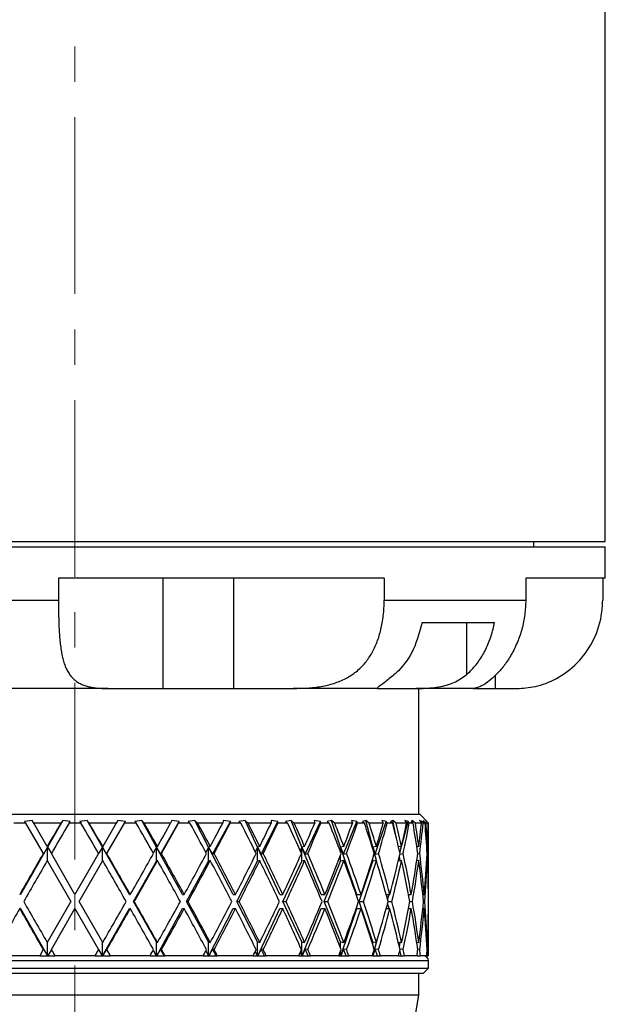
# Model space of a CAD drawing. Header units: inches. Extents: x 2.6 to 39.6, y 3.9 to 32.3.
# Tile 18 of 74: x 5 to 6.6, y 14.1 to 16.9. Entities that reach past the tile are written whole.
import ezdxf

# ---------------------------------------------------------------- set-up
doc = ezdxf.new("R2010")
doc.units = ezdxf.units.IN
doc.header["$MEASUREMENT"] = 0
doc.linetypes.add('CENTERX2', pattern=[0.8, 0.5, -0.1, 0.1, -0.1])

msp = doc.modelspace()

# ---------------------------------------------------------------- linework, layer by layer
at = {"color": 7, "linetype": 'CENTERX2', "lineweight": 18}
msp.add_line((5.1342, 11.3108), (5.1342, 24.8794), dxfattribs=at)
at = {"color": 7, "linetype": 'Continuous', "lineweight": 25}
for p, q in [((6.6342, 15.4108), (6.6342, 17.7028)), ((3.6342, 15.4108), (6.6342, 15.4108)), ((6.4317, 15.3958), (6.4317, 15.4108)), ((3.6342, 15.3958), (6.6342, 15.3958)), ((6.6342, 15.3068), (6.6342, 15.3958)), ((6.0089, 15.3068), (5.0874, 15.3068)), ((5.0874, 15.3068), (5.0874, 15.2448)), ((5.3825, 15.3068), (5.3825, 14.9948)), ((5.5826, 15.3068), (5.5826, 14.9948)), ((6.0089, 15.3068), (6.0089, 15.2448)), ((6.6342, 15.3068), (6.4092, 15.3068)), ((6.4092, 15.3068), (6.4092, 15.2448)), ((6.6269, 15.3068), (6.6269, 15.2448)), ((4.5162, 15.2448), (5.0874, 15.2448)), ((6.0089, 15.2448), (6.4092, 15.2448)), ((6.1164, 15.1818), (6.3212, 15.1818)), ((6.2413, 15.1818), (6.2413, 15.0332)), ((6.3224, 15.0312), (6.3224, 14.9948)), ((5.2279, 14.9948), (4.9293, 14.9948)), ((5.2279, 14.9948), (5.3825, 14.9948)), ((5.3825, 14.9948), (5.5826, 14.9948)), ((5.5826, 14.9948), (5.7514, 14.9948)), ((5.9918, 14.9948), (5.7514, 14.9948)), ((5.9894, 14.995), (5.9918, 14.9948)), ((5.9918, 14.9948), (6.0997, 14.9948)), ((6.2605, 14.9948), (6.0997, 14.9948)), ((6.1067, 14.6388), (6.1067, 14.9948)), ((6.2605, 14.9948), (6.2751, 14.9948)), ((6.2751, 14.9948), (6.3224, 14.9948)), ((6.3224, 14.9948), (6.3842, 14.9948)), ((4.1592, 14.6388), (5.1342, 14.6388)), ((5.1342, 14.6388), (6.1092, 14.6388)), ((6.1342, 14.6138), (6.1092, 14.6388)), ((4.9946, 14.6138), (4.9611, 14.6138)), ((5.0133, 14.6214), (4.9918, 14.6186)), ((4.9918, 14.6186), (4.9946, 14.6138)), ((4.9946, 14.6138), (5.0442, 14.5278)), ((5.0176, 14.6138), (5.0133, 14.6214)), ((5.094, 14.6138), (5.0176, 14.6138)), ((5.0558, 14.5478), (5.0176, 14.6138)), ((5.0996, 14.6214), (5.0567, 14.5462)), ((5.0996, 14.6214), (5.094, 14.6138)), ((5.1208, 14.6186), (5.0996, 14.6214)), ((5.1173, 14.6138), (5.1208, 14.6186)), ((5.1512, 14.6138), (5.1173, 14.6138)), ((5.1688, 14.6214), (5.1476, 14.6186)), ((5.1476, 14.6186), (5.1512, 14.6138)), ((5.1744, 14.6138), (5.1688, 14.6214)), ((5.2117, 14.5462), (5.1688, 14.6214)), ((5.2508, 14.6138), (5.1744, 14.6138)), ((5.2508, 14.6138), (5.2127, 14.5478)), ((5.2242, 14.5278), (5.2739, 14.6138)), ((5.2552, 14.6214), (5.2508, 14.6138)), ((5.2766, 14.6186), (5.2552, 14.6214)), ((5.2739, 14.6138), (5.2766, 14.6186)), ((5.3074, 14.6138), (5.2739, 14.6138)), ((5.3236, 14.6214), (5.3032, 14.6186)), ((5.3032, 14.6186), (5.3074, 14.6138)), ((5.3303, 14.6138), (5.3236, 14.6214)), ((5.3649, 14.5462), (5.3236, 14.6214)), ((5.4047, 14.6138), (5.3303, 14.6138)), ((5.3764, 14.5263), (5.429, 14.6186)), ((5.4078, 14.6214), (5.4047, 14.6138)), ((5.429, 14.6186), (5.4078, 14.6214)), ((5.4271, 14.6138), (5.429, 14.6186)), ((5.4593, 14.6138), (5.4271, 14.6138)), ((5.4736, 14.6214), (5.4545, 14.6186)), ((5.4545, 14.6186), (5.4593, 14.6138)), ((5.4812, 14.6138), (5.4736, 14.6214)), ((5.5123, 14.5462), (5.4736, 14.6214)), ((5.552, 14.6138), (5.4812, 14.6138)), ((5.5234, 14.5263), (5.5741, 14.6186)), ((5.5537, 14.6214), (5.552, 14.6138)), ((5.5741, 14.6186), (5.5537, 14.6214)), ((5.5731, 14.6138), (5.5741, 14.6186)), ((5.6032, 14.6138), (5.5731, 14.6138)), ((5.6153, 14.6214), (5.598, 14.6186)), ((5.598, 14.6186), (5.6032, 14.6138)), ((5.6237, 14.6138), (5.6153, 14.6214)), ((5.6505, 14.5462), (5.6153, 14.6214)), ((5.689, 14.6138), (5.6237, 14.6138)), ((5.6608, 14.5263), (5.7083, 14.6186)), ((5.6892, 14.6214), (5.689, 14.6138)), ((5.7083, 14.6186), (5.6892, 14.6214)), ((5.7082, 14.6138), (5.7083, 14.6186)), ((5.7356, 14.6138), (5.7082, 14.6138)), ((5.7452, 14.6214), (5.73, 14.6186)), ((5.73, 14.6186), (5.7356, 14.6138)), ((5.7541, 14.6138), (5.7452, 14.6214)), ((5.7759, 14.5462), (5.7452, 14.6214)), ((5.8123, 14.6138), (5.7541, 14.6138)), ((5.7853, 14.5263), (5.8284, 14.6186)), ((5.8284, 14.6186), (5.8111, 14.6214)), ((5.8111, 14.6214), (5.8123, 14.6138)), ((5.8292, 14.6138), (5.8284, 14.6186)), ((5.8532, 14.6138), (5.8292, 14.6138)), ((5.86, 14.6214), (5.8474, 14.6186)), ((5.8474, 14.6186), (5.8532, 14.6138)), ((5.8692, 14.6138), (5.86, 14.6214)), ((5.8855, 14.5462), (5.86, 14.6214)), ((5.9189, 14.6138), (5.8692, 14.6138)), ((5.8938, 14.5263), (5.9314, 14.6186)), ((5.9314, 14.6186), (5.9163, 14.6214)), ((5.9163, 14.6214), (5.9189, 14.6138)), ((5.9332, 14.6138), (5.9314, 14.6186)), ((5.9531, 14.6138), (5.9332, 14.6138)), ((5.9569, 14.6214), (5.9472, 14.6186)), ((5.9472, 14.6186), (5.9531, 14.6138)), ((5.9662, 14.6138), (5.9569, 14.6214)), ((5.9767, 14.5462), (5.9569, 14.6214)), ((6.0062, 14.6138), (5.9662, 14.6138)), ((5.9835, 14.5263), (6.0148, 14.6186)), ((6.0148, 14.6186), (6.0022, 14.6214)), ((6.0022, 14.6214), (6.0062, 14.6138)), ((6.0174, 14.6138), (6.0148, 14.6186)), ((6.0328, 14.6138), (6.0174, 14.6138)), ((6.0336, 14.6214), (6.027, 14.6186)), ((6.027, 14.6186), (6.0328, 14.6138)), ((6.0428, 14.6138), (6.0336, 14.6214)), ((6.0404, 14.5836), (6.0336, 14.6214)), ((6.0721, 14.6138), (6.0428, 14.6138)), ((6.0588, 14.551), (6.0765, 14.6186)), ((6.0765, 14.6186), (6.0668, 14.6214)), ((6.0668, 14.6214), (6.0721, 14.6138)), ((6.0799, 14.6138), (6.0765, 14.6186)), ((6.0904, 14.6138), (6.0799, 14.6138)), ((6.0882, 14.6214), (6.0848, 14.6186)), ((6.0848, 14.6186), (6.0904, 14.6138)), ((6.0969, 14.6138), (6.0882, 14.6214)), ((6.0887, 14.6152), (6.0882, 14.6214)), ((6.1148, 14.6138), (6.0969, 14.6138)), ((6.115, 14.6186), (6.1084, 14.6214)), ((6.1084, 14.6214), (6.1148, 14.6138)), ((6.1143, 14.6144), (6.115, 14.6186)), ((6.1191, 14.6138), (6.115, 14.6186)), ((6.1244, 14.6138), (6.1191, 14.6138)), ((6.1274, 14.6138), (6.1192, 14.6214)), ((6.1192, 14.6214), (6.1192, 14.6186)), ((6.1192, 14.6186), (6.1244, 14.6138)), ((6.1294, 14.6186), (6.126, 14.6214)), ((6.126, 14.6214), (6.1334, 14.6138)), ((6.1334, 14.6138), (6.1274, 14.6138)), ((6.1293, 14.618), (6.1294, 14.6186)), ((6.1341, 14.6138), (6.1294, 14.6186)), ((6.1342, 14.6138), (6.1341, 14.6138)), ((6.1342, 14.4119), (6.1342, 14.6138)), ((5.0567, 14.5462), (4.9801, 14.4119)), ((5.0567, 14.5462), (5.0451, 14.5263)), ((5.0558, 14.5478), (5.0567, 14.5462)), ((5.0567, 14.5462), (5.0673, 14.5278)), ((5.0567, 14.5062), (5.0567, 14.5462)), ((5.2117, 14.5462), (5.2011, 14.5278)), ((5.2127, 14.5478), (5.2117, 14.5462)), ((5.2883, 14.4119), (5.2117, 14.5462)), ((5.2117, 14.5462), (5.2234, 14.5263)), ((5.2117, 14.5062), (5.2117, 14.5462)), ((5.3649, 14.5462), (5.3555, 14.5293)), ((5.3677, 14.5478), (5.3649, 14.5462)), ((5.3649, 14.5062), (5.3649, 14.5462)), ((5.4386, 14.4119), (5.3649, 14.5462)), ((5.3649, 14.5462), (5.3764, 14.5263)), ((5.5123, 14.5462), (5.5044, 14.531)), ((5.5169, 14.5478), (5.5123, 14.5462)), ((5.5123, 14.5062), (5.5123, 14.5462)), ((5.5814, 14.4119), (5.5123, 14.5462)), ((5.5123, 14.5462), (5.5234, 14.5263)), ((5.6505, 14.5462), (5.6442, 14.5329)), ((5.6567, 14.5478), (5.6505, 14.5462)), ((5.6505, 14.5062), (5.6505, 14.5462)), ((5.7132, 14.4119), (5.6505, 14.5462)), ((5.6505, 14.5462), (5.6608, 14.5263)), ((5.7759, 14.5462), (5.7714, 14.5353)), ((5.7837, 14.5478), (5.7759, 14.5462)), ((5.7759, 14.5062), (5.7759, 14.5462)), ((5.8307, 14.4119), (5.7759, 14.5462)), ((5.7759, 14.5462), (5.7853, 14.5263)), ((5.8855, 14.5462), (5.8829, 14.5386)), ((5.8946, 14.5478), (5.8855, 14.5462)), ((5.8855, 14.5317), (5.8855, 14.5462)), ((5.9311, 14.4119), (5.8855, 14.5462)), ((5.8855, 14.5462), (5.8938, 14.5263)), ((5.9767, 14.5462), (5.9759, 14.5433)), ((5.9869, 14.5478), (5.9767, 14.5462)), ((5.9767, 14.5409), (5.9767, 14.5462)), ((5.9767, 14.5462), (5.9835, 14.5263)), ((5.9867, 14.5078), (5.9767, 14.5462)), ((6.0581, 14.5478), (6.0493, 14.5465)), ((6.0532, 14.5296), (6.058, 14.5478)), ((6.1066, 14.5478), (6.101, 14.547)), ((6.1016, 14.5433), (6.1023, 14.5472)), ((6.1311, 14.5478), (6.1291, 14.5475)), ((5.0451, 14.5263), (5.0442, 14.5278)), ((5.1342, 14.4119), (5.0673, 14.5278)), ((5.2011, 14.5278), (5.1342, 14.4119)), ((5.2234, 14.5263), (5.2242, 14.5278)), ((5.3764, 14.5263), (5.3789, 14.5278)), ((5.5234, 14.5263), (5.5276, 14.5278)), ((5.6608, 14.5263), (5.6666, 14.5278)), ((5.7853, 14.5263), (5.7924, 14.5278)), ((5.8855, 14.5062), (5.8855, 14.5238)), ((5.8938, 14.5263), (5.9021, 14.5278)), ((5.9767, 14.5062), (5.9767, 14.5146)), ((5.9835, 14.5263), (5.9929, 14.5278)), ((6.054, 14.5072), (6.0518, 14.5197)), ((6.0533, 14.5264), (6.0625, 14.5278)), ((6.1037, 14.527), (6.1092, 14.5278)), ((6.1302, 14.5275), (6.132, 14.5278)), ((5.0558, 14.5078), (5.1227, 14.3919)), ((5.1458, 14.3919), (5.2127, 14.5078)), ((5.2997, 14.3919), (5.3649, 14.5062)), ((5.3677, 14.5078), (5.3649, 14.5062)), ((5.4496, 14.3919), (5.5123, 14.5062)), ((5.5169, 14.5078), (5.5123, 14.5062)), ((5.5917, 14.3919), (5.6505, 14.5062)), ((5.6567, 14.5078), (5.6505, 14.5062)), ((5.7225, 14.3919), (5.7759, 14.5062)), ((5.7837, 14.5078), (5.7759, 14.5062)), ((5.8389, 14.3919), (5.8855, 14.5062)), ((5.8946, 14.5078), (5.8855, 14.5062)), ((5.9379, 14.3919), (5.9767, 14.5062)), ((5.9869, 14.5078), (5.9767, 14.5062)), ((6.0581, 14.5078), (6.0487, 14.5064)), ((6.1066, 14.5078), (6.1008, 14.507)), ((6.1311, 14.5078), (6.129, 14.5075)), ((4.9801, 14.4119), (4.9778, 14.4119)), ((5.2883, 14.4119), (5.2907, 14.4119)), ((5.4386, 14.4119), (5.4432, 14.4119)), ((5.5814, 14.4119), (5.5882, 14.4119)), ((5.7132, 14.4119), (5.722, 14.4119)), ((5.8307, 14.4119), (5.8413, 14.4119)), ((5.9311, 14.4119), (5.9432, 14.4119)), ((6.0145, 14.4119), (6.0252, 14.4119)), ((6.0185, 14.3972), (6.0224, 14.4119)), ((6.0779, 14.4119), (6.0853, 14.4119)), ((6.078, 14.4112), (6.0782, 14.4119)), ((6.118, 14.4119), (6.1219, 14.4119)), ((6.134, 14.4119), (6.1342, 14.4119)), ((5.1227, 14.3919), (5.0558, 14.276)), ((5.2127, 14.276), (5.1458, 14.3919)), ((5.2997, 14.3919), (5.3021, 14.3919)), ((5.3649, 14.2776), (5.2997, 14.3919)), ((5.5123, 14.2776), (5.4496, 14.3919)), ((5.4496, 14.3919), (5.4542, 14.3919)), ((5.6505, 14.2776), (5.5917, 14.3919)), ((5.5917, 14.3919), (5.5985, 14.3919)), ((5.7759, 14.2776), (5.7225, 14.3919)), ((5.7225, 14.3919), (5.7313, 14.3919)), ((5.8855, 14.2776), (5.8389, 14.3919)), ((5.8389, 14.3919), (5.8494, 14.3919)), ((5.9767, 14.2776), (5.9379, 14.3919)), ((5.9379, 14.3919), (5.95, 14.3919)), ((6.0224, 14.3719), (6.0185, 14.3866)), ((6.0199, 14.3919), (6.0304, 14.3919)), ((6.0816, 14.3919), (6.0888, 14.3919)), ((6.12, 14.3919), (6.1237, 14.3919)), ((4.9801, 14.3719), (4.9778, 14.3719)), ((4.9801, 14.3719), (5.056, 14.2388)), ((5.0673, 14.256), (5.1342, 14.3719)), ((5.1342, 14.3719), (5.2011, 14.256)), ((5.2124, 14.2388), (5.2883, 14.3719)), ((5.2883, 14.3719), (5.2907, 14.3719)), ((5.3655, 14.2388), (5.4386, 14.3719)), ((5.4386, 14.3719), (5.4432, 14.3719)), ((5.5129, 14.2388), (5.5814, 14.3719)), ((5.5814, 14.3719), (5.5882, 14.3719)), ((5.651, 14.2388), (5.7132, 14.3719)), ((5.7132, 14.3719), (5.722, 14.3719)), ((5.7764, 14.2388), (5.8307, 14.3719)), ((5.8307, 14.3719), (5.8413, 14.3719)), ((5.8859, 14.2388), (5.9311, 14.3719)), ((5.9311, 14.3719), (5.9432, 14.3719)), ((6.0145, 14.3719), (6.0252, 14.3719)), ((6.0779, 14.3719), (6.0853, 14.3719)), ((6.0782, 14.3719), (6.078, 14.3726)), ((6.118, 14.3719), (6.1219, 14.3719)), ((6.134, 14.3719), (6.1342, 14.3719)), ((6.1342, 14.2388), (6.1342, 14.3719)), ((5.0567, 14.2388), (5.0567, 14.2776)), ((5.2117, 14.2388), (5.2117, 14.2776)), ((5.3649, 14.2776), (5.3677, 14.276)), ((5.3649, 14.2388), (5.3649, 14.2776)), ((5.5123, 14.2388), (5.5123, 14.2776)), ((5.5123, 14.2776), (5.5169, 14.276)), ((5.6505, 14.2388), (5.6505, 14.2776)), ((5.6505, 14.2776), (5.6567, 14.276)), ((5.7759, 14.2388), (5.7759, 14.2776)), ((5.7759, 14.2776), (5.7837, 14.276)), ((5.8855, 14.26), (5.8855, 14.2776)), ((5.8855, 14.2776), (5.8946, 14.276)), ((5.9767, 14.2692), (5.9767, 14.2776)), ((5.9767, 14.2776), (5.9869, 14.276)), ((5.977, 14.2388), (5.9867, 14.276)), ((6.0487, 14.2774), (6.0581, 14.276)), ((6.0518, 14.264), (6.054, 14.2766)), ((6.1008, 14.2768), (6.1066, 14.276)), ((6.129, 14.2763), (6.1311, 14.276)), ((5.0343, 14.2388), (4.9218, 14.2388)), ((5.0442, 14.256), (5.0343, 14.2388)), ((5.0343, 14.2388), (5.056, 14.2388)), ((5.0442, 14.256), (5.0451, 14.2575)), ((5.0451, 14.2575), (5.056, 14.2388)), ((5.056, 14.2388), (5.056, 14.2388)), ((5.056, 14.2388), (5.0567, 14.2388)), ((5.0567, 14.2388), (5.0574, 14.2388)), ((5.0673, 14.256), (5.0574, 14.2388)), ((5.0574, 14.2388), (5.0773, 14.2388)), ((5.1912, 14.2388), (5.0773, 14.2388)), ((5.1912, 14.2388), (5.2111, 14.2388)), ((5.2011, 14.256), (5.2111, 14.2388)), ((5.2111, 14.2388), (5.2117, 14.2388)), ((5.2117, 14.2388), (5.2124, 14.2388)), ((5.2234, 14.2575), (5.2124, 14.2388)), ((5.2124, 14.2388), (5.2124, 14.2388)), ((5.2124, 14.2388), (5.2342, 14.2388)), ((5.2242, 14.256), (5.2234, 14.2575)), ((5.2342, 14.2388), (5.2242, 14.256)), ((5.3467, 14.2388), (5.2342, 14.2388)), ((5.3467, 14.2388), (5.3642, 14.2388)), ((5.3555, 14.2545), (5.3642, 14.2388)), ((5.3642, 14.2388), (5.3649, 14.2388)), ((5.3649, 14.2388), (5.3655, 14.2388)), ((5.3655, 14.2388), (5.3656, 14.2388)), ((5.3764, 14.2575), (5.3656, 14.2388)), ((5.3656, 14.2388), (5.387, 14.2388)), ((5.3789, 14.256), (5.3764, 14.2575)), ((5.387, 14.2388), (5.3764, 14.2575)), ((5.387, 14.2388), (5.3886, 14.2388)), ((5.4969, 14.2388), (5.3886, 14.2388)), ((5.4969, 14.2388), (5.5117, 14.2388)), ((5.5044, 14.2528), (5.5117, 14.2388)), ((5.5117, 14.2388), (5.5123, 14.2388)), ((5.5123, 14.2388), (5.5129, 14.2388)), ((5.5129, 14.2388), (5.513, 14.2388)), ((5.5234, 14.2575), (5.513, 14.2388)), ((5.513, 14.2388), (5.5336, 14.2388)), ((5.5276, 14.256), (5.5234, 14.2575)), ((5.5336, 14.2388), (5.5234, 14.2575)), ((5.5336, 14.2388), (5.5367, 14.2388)), ((5.6382, 14.2388), (5.5367, 14.2388)), ((5.6382, 14.2388), (5.6499, 14.2388)), ((5.6442, 14.2508), (5.6499, 14.2388)), ((5.6499, 14.2388), (5.6505, 14.2388)), ((5.6505, 14.2388), (5.651, 14.2388)), ((5.651, 14.2388), (5.6511, 14.2388)), ((5.6608, 14.2575), (5.6511, 14.2388)), ((5.6511, 14.2388), (5.6704, 14.2388)), ((5.6666, 14.256), (5.6608, 14.2575)), ((5.6704, 14.2388), (5.6608, 14.2575)), ((5.6704, 14.2388), (5.675, 14.2388)), ((5.7671, 14.2388), (5.675, 14.2388)), ((5.7671, 14.2388), (5.7754, 14.2388)), ((5.7714, 14.2484), (5.7754, 14.2388)), ((5.7754, 14.2388), (5.7759, 14.2388)), ((5.7759, 14.2388), (5.7764, 14.2388)), ((5.7764, 14.2388), (5.7765, 14.2388)), ((5.7853, 14.2575), (5.7765, 14.2388)), ((5.7765, 14.2388), (5.794, 14.2388)), ((5.7924, 14.256), (5.7853, 14.2575)), ((5.794, 14.2388), (5.7853, 14.2575)), ((5.794, 14.2388), (5.7999, 14.2388)), ((5.8805, 14.2388), (5.7999, 14.2388)), ((5.8805, 14.2388), (5.8851, 14.2388)), ((5.8829, 14.2452), (5.8851, 14.2388)), ((5.8851, 14.2388), (5.8855, 14.2388)), ((5.8855, 14.2388), (5.8855, 14.252)), ((5.8855, 14.2388), (5.8859, 14.2388)), ((5.8859, 14.2388), (5.886, 14.2388)), ((5.8938, 14.2575), (5.886, 14.2388)), ((5.886, 14.2388), (5.9014, 14.2388)), ((5.9014, 14.2388), (5.8938, 14.2575)), ((5.9021, 14.256), (5.8938, 14.2575)), ((5.9014, 14.2388), (5.9085, 14.2388)), ((5.9754, 14.2388), (5.9085, 14.2388)), ((5.9759, 14.2404), (5.9764, 14.2388)), ((5.9767, 14.2388), (5.9767, 14.2429)), ((5.9835, 14.2575), (5.9771, 14.2388)), ((5.9771, 14.2388), (5.9898, 14.2388)), ((5.9929, 14.256), (5.9835, 14.2575)), ((5.9898, 14.2388), (5.9835, 14.2575)), ((5.9898, 14.2388), (5.9979, 14.2388)), ((6.0496, 14.2388), (5.9979, 14.2388)), ((6.0496, 14.2388), (6.0572, 14.2388)), ((6.0572, 14.2388), (6.0532, 14.2542)), ((6.0625, 14.256), (6.0533, 14.2573)), ((6.0572, 14.2388), (6.0661, 14.2388)), ((6.1013, 14.2388), (6.0661, 14.2388)), ((6.1019, 14.2388), (6.1016, 14.2405)), ((6.1019, 14.2388), (6.1114, 14.2388)), ((6.1092, 14.256), (6.1037, 14.2568)), ((6.1292, 14.2388), (6.1114, 14.2388)), ((6.1292, 14.2388), (6.1326, 14.2388)), ((6.132, 14.256), (6.1302, 14.2562)), ((6.1342, 14.2388), (6.1326, 14.2388)), ((5.1342, 14.2238), (4.1342, 14.2238)), ((6.1342, 14.2238), (5.1342, 14.2238)), ((6.1342, 14.2038), (6.1342, 14.2238)), ((4.1342, 14.2038), (5.1342, 14.2038)), ((5.1342, 14.1888), (4.1492, 14.1888)), ((5.1342, 14.2038), (6.1342, 14.2038)), ((6.1192, 14.1888), (5.1342, 14.1888)), ((6.1067, 14.1268), (6.1067, 14.1888)), ((6.1192, 14.1888), (6.1342, 14.2038)), ((5.1342, 14.1268), (4.1617, 14.1268)), ((6.1067, 14.1268), (5.1342, 14.1268)), ((6.075, 13.9354), (6.1067, 14.1268))]:
    msp.add_line(p, q, dxfattribs=at)
msp.add_arc((6.1192, 14.2238), 0.015, 0, 90, dxfattribs=at)
for centre, major_axis, ratio, start_param, end_param in [((5.1342, 14.4119), (0.993, 1.7307), 0.068052, 1.492976, 1.531283), ((5.1342, 14.3719), (0.993, 1.7307), 0.068052, 1.46969, 1.5197), ((5.1342, 14.3719), (-0.993, 1.7307), 0.068052, 4.763486, 4.813495), ((5.1342, 14.4119), (-0.993, 1.7307), 0.068052, 4.751903, 4.790209), ((5.1342, 14.3719), (-0.9719, 1.727), 0.136294, 4.725959, 4.775968), ((5.1342, 14.4119), (-0.9719, 1.727), 0.136294, 4.714376, 4.752682), ((5.1342, 14.4119), (0.993, 1.7307), 0.068052, 4.829955, 4.868261), ((5.1342, 14.3719), (0.993, 1.7307), 0.068052, 4.841538, 4.891548), ((5.1342, 14.3719), (-0.9358, 1.7214), 0.204832, 4.69162, 4.74163), ((5.1342, 14.4119), (-0.9358, 1.7214), 0.204832, 4.680037, 4.718344), ((5.1342, 14.4119), (0.9719, 1.727), 0.136294, 4.867482, 4.905788), ((5.1342, 14.3719), (0.9719, 1.727), 0.136294, 4.879065, 4.929075), ((5.1342, 14.3719), (-0.8831, 1.7151), 0.273566, 4.662577, 4.712587), ((5.1342, 14.4119), (-0.8831, 1.7151), 0.273566, 4.650994, 4.6893), ((5.1342, 14.4119), (0.9358, 1.7214), 0.204832, 4.90182, 4.940126), ((5.1342, 14.3719), (0.9358, 1.7214), 0.204832, 4.913403, 4.963413), ((5.1342, 14.3719), (-0.8112, 1.7097), 0.341999, 4.641636, 4.691646), ((5.1342, 14.4119), (-0.8112, 1.7097), 0.341999, 4.630054, 4.66836), ((5.1342, 14.4119), (0.8831, 1.7151), 0.273566, 4.930864, 4.96917), ((5.1342, 14.3719), (0.8831, 1.7151), 0.273566, 4.942447, 4.992457), ((5.1342, 14.3719), (-0.7161, 1.7071), 0.408882, 4.632651, 4.682661), ((5.1342, 14.4119), (-0.7161, 1.7071), 0.408882, 4.621068, 4.659374), ((5.1342, 14.4119), (0.8112, 1.7097), 0.341999, 4.951804, 4.99011), ((5.1342, 14.3719), (0.8112, 1.7097), 0.341999, 4.963387, 5.013397), ((5.1342, 14.3719), (-0.5916, 1.7094), 0.47164, 4.640714, 4.690724), ((5.1342, 14.4119), (-0.5916, 1.7094), 0.47164, 4.629132, 4.667438), ((5.1342, 14.4119), (0.7161, 1.7071), 0.408882, 4.96079, 4.999096), ((5.1342, 14.3719), (0.7161, 1.7071), 0.408882, 4.972372, 5.022382), ((5.1342, 14.3719), (-0.4306, 1.7172), 0.525577, 4.67146, 4.72147), ((5.1342, 14.4119), (-0.4306, 1.7172), 0.525577, 4.659877, 4.698184), ((5.1342, 14.4119), (0.5916, 1.7094), 0.47164, 4.952726, 4.991032), ((5.1342, 14.3719), (0.5916, 1.7094), 0.47164, 4.964309, 5.014319), ((5.1342, 14.3719), (-0.2299, 1.7272), 0.56347, 4.727667, 4.777677), ((5.1342, 14.4119), (-0.2299, 1.7272), 0.56347, 4.716084, 4.75439), ((5.1342, 14.4119), (0.4306, 1.7172), 0.525577, 4.92198, 4.960287), ((5.1342, 14.3719), (0.4306, 1.7172), 0.525577, 4.933563, 4.983573), ((5.1342, 14.3719), (0, 1.7321), 0.57735, 4.802512, 4.852522), ((5.1342, 14.4119), (0, 1.7321), 0.57735, 4.790929, 4.829235), ((5.1342, 14.4119), (0.2299, 1.7272), 0.56347, 4.865774, 4.90408), ((5.1342, 14.3719), (0.2299, 1.7272), 0.56347, 4.877357, 4.927366), ((5.1342, 14.4119), (0.993, 1.7307), 0.068052, 1.542866, 1.609822), ((5.1342, 14.4119), (-0.993, 1.7307), 0.068052, 4.673363, 4.74032), ((5.1342, 14.4119), (0.993, 1.7307), 0.068052, 4.751415, 4.818372), ((5.1342, 14.4119), (-0.9719, 1.727), 0.136294, 4.635836, 4.702793), ((5.1342, 14.4119), (0.9719, 1.727), 0.136294, 4.788942, 4.855899), ((5.1342, 14.4119), (-0.9358, 1.7214), 0.204832, 4.601498, 4.668454), ((5.1342, 14.4119), (0.9358, 1.7214), 0.204832, 4.82328, 4.890237), ((5.1342, 14.4119), (-0.8831, 1.7151), 0.273566, 4.572454, 4.639411), ((5.1342, 14.4119), (0.8831, 1.7151), 0.273566, 4.852324, 4.919281), ((5.1342, 14.4119), (-0.8112, 1.7097), 0.341999, 4.551514, 4.618471), ((5.1342, 14.4119), (0.8112, 1.7097), 0.341999, 4.873264, 4.940221), ((5.1342, 14.4119), (-0.7161, 1.7071), 0.408882, 4.542528, 4.609485), ((5.1342, 14.4119), (0.7161, 1.7071), 0.408882, 4.88225, 4.949207), ((5.1342, 14.4119), (-0.5916, 1.7094), 0.47164, 4.550592, 4.617549), ((5.1342, 14.4119), (0.5916, 1.7094), 0.47164, 4.874186, 4.941143), ((5.1342, 14.4119), (-0.4306, 1.7172), 0.525577, 4.581337, 4.648294), ((5.1342, 14.4119), (0.4306, 1.7172), 0.525577, 4.843441, 4.910397), ((5.1342, 14.4119), (-0.2299, 1.7272), 0.56347, 4.637544, 4.704501), ((5.1342, 14.4119), (0.2299, 1.7272), 0.56347, 4.787234, 4.854191), ((5.1342, 14.4119), (0, 1.7321), 0.57735, 4.712389, 4.779346), ((5.1342, 14.3719), (0.993, 1.7307), 0.068052, 1.531283, 1.598275), ((5.1342, 14.3719), (-0.993, 1.7307), 0.068052, 4.68491, 4.751903), ((5.1342, 14.3719), (0.993, 1.7307), 0.068052, 4.762962, 4.829955), ((5.1342, 14.3719), (-0.9719, 1.727), 0.136294, 4.647383, 4.714376), ((5.1342, 14.3719), (0.9719, 1.727), 0.136294, 4.800489, 4.867482), ((5.1342, 14.3719), (-0.9358, 1.7214), 0.204832, 4.613045, 4.680037), ((5.1342, 14.3719), (0.9358, 1.7214), 0.204832, 4.834828, 4.90182), ((5.1342, 14.3719), (-0.8831, 1.7151), 0.273566, 4.584001, 4.650994), ((5.1342, 14.3719), (0.8831, 1.7151), 0.273566, 4.863871, 4.930864), ((5.1342, 14.3719), (-0.8112, 1.7097), 0.341999, 4.563061, 4.630054), ((5.1342, 14.3719), (0.8112, 1.7097), 0.341999, 4.884812, 4.951804), ((5.1342, 14.3719), (-0.7161, 1.7071), 0.408882, 4.554076, 4.621068), ((5.1342, 14.3719), (0.7161, 1.7071), 0.408882, 4.893797, 4.96079), ((5.1342, 14.3719), (-0.5916, 1.7094), 0.47164, 4.562139, 4.629132), ((5.1342, 14.3719), (0.5916, 1.7094), 0.47164, 4.885734, 4.952726), ((5.1342, 14.3719), (-0.4306, 1.7172), 0.525577, 4.592885, 4.659877), ((5.1342, 14.3719), (0.4306, 1.7172), 0.525577, 4.854988, 4.92198), ((5.1342, 14.3719), (-0.2299, 1.7272), 0.56347, 4.649091, 4.716084), ((5.1342, 14.3719), (0.2299, 1.7272), 0.56347, 4.798781, 4.865774), ((5.1342, 14.3719), (0, 1.7321), 0.57735, 4.723936, 4.790929), ((5.1342, 14.4119), (-0.993, 1.7307), 0.068052, 1.543317, 1.61031), ((5.1342, 14.4119), (0.993, 1.7307), 0.068052, 4.672875, 4.739868), ((5.1342, 14.4119), (-0.993, 1.7307), 0.068052, 4.594823, 4.661816), ((5.1342, 14.4119), (0.9719, 1.727), 0.136294, 4.710402, 4.777395), ((5.1342, 14.4119), (-0.9719, 1.727), 0.136294, 4.557296, 4.624288), ((5.1342, 14.4119), (0.9358, 1.7214), 0.204832, 4.744741, 4.811733), ((5.1342, 14.4119), (-0.9358, 1.7214), 0.204832, 4.522958, 4.58995), ((5.1342, 14.4119), (0.8831, 1.7151), 0.273566, 4.773784, 4.840777), ((5.1342, 14.4119), (-0.8831, 1.7151), 0.273566, 4.493914, 4.560907), ((5.1342, 14.4119), (0.8112, 1.7097), 0.341999, 4.794724, 4.861717), ((5.1342, 14.4119), (-0.8112, 1.7097), 0.341999, 4.472974, 4.539966), ((5.1342, 14.4119), (0.7161, 1.7071), 0.408882, 4.80371, 4.870702), ((5.1342, 14.4119), (-0.7161, 1.7071), 0.408882, 4.463988, 4.530981), ((5.1342, 14.4119), (0.5916, 1.7094), 0.47164, 4.795646, 4.862639), ((5.1342, 14.4119), (-0.5916, 1.7094), 0.47164, 4.472052, 4.539044), ((5.1342, 14.4119), (0.4306, 1.7172), 0.525577, 4.764901, 4.831893), ((5.1342, 14.4119), (-0.4306, 1.7172), 0.525577, 4.502798, 4.56979), ((5.1342, 14.4119), (0.2299, 1.7272), 0.56347, 4.708694, 4.775687), ((5.1342, 14.4119), (-0.2299, 1.7272), 0.56347, 4.559004, 4.625997), ((5.1342, 14.4119), (0, 1.7321), 0.57735, 4.633849, 4.700842), ((5.1342, 14.3719), (0.993, 1.7307), 0.068052, 1.609822, 1.676779), ((5.1342, 14.3719), (-0.993, 1.7307), 0.068052, 1.53177, 1.598727), ((5.1342, 14.3719), (0.993, 1.7307), 0.068052, 4.684458, 4.751415), ((5.1342, 14.3719), (-0.993, 1.7307), 0.068052, 4.606406, 4.673363), ((5.1342, 14.3719), (0.9719, 1.727), 0.136294, 4.721985, 4.788942), ((5.1342, 14.3719), (-0.9719, 1.727), 0.136294, 4.568879, 4.635836), ((5.1342, 14.3719), (0.9358, 1.7214), 0.204832, 4.756323, 4.82328), ((5.1342, 14.3719), (-0.9358, 1.7214), 0.204832, 4.534541, 4.601498), ((5.1342, 14.3719), (0.8831, 1.7151), 0.273566, 4.785367, 4.852324), ((5.1342, 14.3719), (-0.8831, 1.7151), 0.273566, 4.505497, 4.572454), ((5.1342, 14.3719), (0.8112, 1.7097), 0.341999, 4.806307, 4.873264), ((5.1342, 14.3719), (-0.8112, 1.7097), 0.341999, 4.484557, 4.551514), ((5.1342, 14.3719), (0.7161, 1.7071), 0.408882, 4.815293, 4.88225), ((5.1342, 14.3719), (-0.7161, 1.7071), 0.408882, 4.475571, 4.542528), ((5.1342, 14.3719), (0.5916, 1.7094), 0.47164, 4.807229, 4.874186), ((5.1342, 14.3719), (-0.5916, 1.7094), 0.47164, 4.483635, 4.550592), ((5.1342, 14.3719), (0.4306, 1.7172), 0.525577, 4.776484, 4.843441), ((5.1342, 14.3719), (-0.4306, 1.7172), 0.525577, 4.514381, 4.581337), ((5.1342, 14.3719), (0.2299, 1.7272), 0.56347, 4.720277, 4.787234), ((5.1342, 14.3719), (-0.2299, 1.7272), 0.56347, 4.570587, 4.637544), ((5.1342, 14.3719), (0, 1.7321), 0.57735, 4.645432, 4.712389), ((5.1342, 14.4119), (-0.993, 1.7307), 0.068052, 1.621893, 1.631863), ((5.1342, 14.4119), (0.993, 1.7307), 0.068052, 4.651322, 4.661292), ((5.1342, 14.4119), (0.9719, 1.727), 0.136294, 4.688849, 4.698819), ((5.1342, 14.4119), (-0.993, 1.7307), 0.068052, 4.57327, 4.58324), ((5.1342, 14.4119), (0.9358, 1.7214), 0.204832, 4.723187, 4.733158), ((5.1342, 14.4119), (-0.9719, 1.727), 0.136294, 4.535743, 4.545713), ((5.1342, 14.4119), (0.8831, 1.7151), 0.273566, 4.752231, 4.762201), ((5.1342, 14.4119), (-0.9358, 1.7214), 0.204832, 4.501405, 4.511375), ((5.1342, 14.4119), (0.8112, 1.7097), 0.341999, 4.773171, 4.783141), ((5.1342, 14.4119), (-0.8831, 1.7151), 0.273566, 4.472361, 4.482331), ((5.1342, 14.4119), (0.7161, 1.7071), 0.408882, 4.782157, 4.792127), ((5.1342, 14.4119), (-0.8112, 1.7097), 0.341999, 4.451421, 4.461391), ((5.1342, 14.4119), (0.5916, 1.7094), 0.47164, 4.774093, 4.784063), ((5.1342, 14.4119), (-0.7161, 1.7071), 0.408882, 4.442435, 4.452405), ((5.1342, 14.4119), (0.4306, 1.7172), 0.525577, 4.743347, 4.753318), ((5.1342, 14.4119), (-0.5916, 1.7094), 0.47164, 4.450499, 4.460469), ((5.1342, 14.4119), (0.2299, 1.7272), 0.56347, 4.687141, 4.697111), ((5.1342, 14.4119), (-0.4306, 1.7172), 0.525577, 4.481244, 4.491215), ((5.1342, 14.4119), (0, 1.7321), 0.57735, 4.612296, 4.622266), ((5.1342, 14.4119), (-0.2299, 1.7272), 0.56347, 4.537451, 4.547421)]:
    msp.add_ellipse(centre, major_axis=major_axis, ratio=ratio, start_param=start_param, end_param=end_param, dxfattribs=at)
for points, knots in [([(5.0874, 15.2448), (5.0874, 15.238), (5.0875, 15.2243), (5.0878, 15.2037), (5.0883, 15.1832), (5.0891, 15.1632), (5.0903, 15.1439), (5.092, 15.1253), (5.0942, 15.1074), (5.0971, 15.0906), (5.1007, 15.0753), (5.1051, 15.0612), (5.1105, 15.0484), (5.1169, 15.0372), (5.124, 15.0276), (5.132, 15.0197), (5.141, 15.0128), (5.1509, 15.0073), (5.1618, 15.0029), (5.1735, 14.9996), (5.1861, 14.9972), (5.1994, 14.9957), (5.2133, 14.9949), (5.223, 14.9949), (5.2279, 14.9948)], [0, 0, 0, 0, 0.046773, 0.093866, 0.141967, 0.19042, 0.237198, 0.284309, 0.332491, 0.381058, 0.426598, 0.472488, 0.519521, 0.566966, 0.609525, 0.652389, 0.696183, 0.740285, 0.783228, 0.826415, 0.870287, 0.914365, 0.957108, 1, 1, 1, 1]), ([(5.7514, 14.9948), (5.7647, 14.995), (5.7916, 14.9954), (5.8304, 14.9998), (5.8672, 15.0084), (5.9006, 15.0221), (5.9305, 15.0416), (5.955, 15.0658), (5.9745, 15.0944), (5.9894, 15.1262), (6.0003, 15.1618), (6.006, 15.1944), (6.0085, 15.2224), (6.0088, 15.2373), (6.0089, 15.2448)], [0, 0, 0, 0, 0.09196, 0.185541, 0.27455, 0.365972, 0.455064, 0.547075, 0.631332, 0.717808, 0.806453, 0.897411, 0.948497, 1, 1, 1, 1]), ([(6.4092, 15.2448), (6.4087, 15.2311), (6.4076, 15.2034), (6.3991, 15.163), (6.386, 15.1246), (6.369, 15.0903), (6.3493, 15.0604), (6.3292, 15.0368), (6.3098, 15.0189), (6.2927, 15.0067), (6.2782, 14.9991), (6.2691, 14.996), (6.2635, 14.9949), (6.2615, 14.9949), (6.2605, 14.9948)], [0, 0, 0, 0, 0.093861, 0.190405, 0.284287, 0.381016, 0.472431, 0.566881, 0.652296, 0.740187, 0.826326, 0.914296, 0.957074, 1, 1, 1, 1]), ([(6.3842, 14.9948), (6.4009, 14.9956), (6.4338, 14.9971), (6.4968, 15.0195), (6.5559, 15.0633), (6.6013, 15.1256), (6.6239, 15.1888), (6.6261, 15.2299), (6.6269, 15.2448)], [0, 0, 0, 0, 0.1856719, 0.3660228, 0.5469396, 0.7176372, 0.8972054, 1, 1, 1, 1]), ([(6.1164, 15.1818), (6.1092, 15.1554), (6.0949, 15.1026), (6.0618, 15.0562), (6.0406, 15.037), (6.0365, 15.0332)], [0, 0, 0, 0, 0.445363, 0.890714, 1, 1, 1, 1]), ([(6.2413, 15.0332), (6.2496, 15.0411), (6.2665, 15.0572), (6.2876, 15.0881), (6.305, 15.1234), (6.3156, 15.1553), (6.3198, 15.1754), (6.3212, 15.1818)], [0, 0, 0, 0, 0.220308, 0.446979, 0.667323, 0.894101, 1, 1, 1, 1]), ([(6.0365, 15.0332), (6.0269, 15.0254), (6.0079, 15.0097), (5.9908, 14.9985), (5.9904, 14.9968), (5.9902, 14.9962)], [0, 0, 0, 0, 0.373601, 0.748776, 1, 1, 1, 1]), ([(6.0997, 14.9948), (6.1042, 14.9948), (6.1249, 14.995), (6.1626, 14.9978), (6.2084, 15.0099), (6.2302, 15.0254), (6.2413, 15.0332)], [0, 0, 0, 0, 0.088204, 0.402788, 0.696111, 1, 1, 1, 1])]:
    msp.add_open_spline(points, degree=3, knots=knots, dxfattribs=at)

doc.saveas('drawing.dxf')
